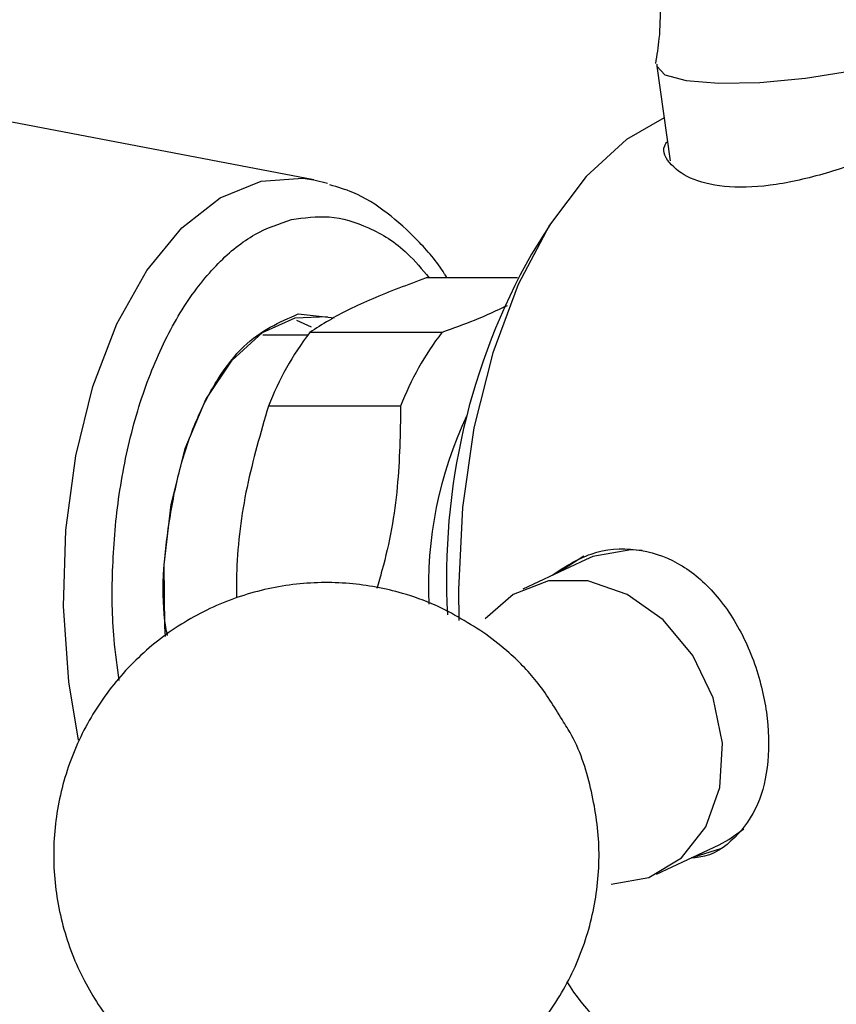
# Model space of a CAD drawing. Header units: millimetres. Extents: x 4095.901 to 4096.076, y 1727.87 to 1728.087.
# Tile 13 of 19: x 4096.033 to 4096.054, y 1728.043 to 1728.068. Entities that reach past the tile are written whole.
import ezdxf

# ---------------------------------------------------------------- set-up
doc = ezdxf.new("R2010")
doc.units = ezdxf.units.MM
doc.layers.add('SANINDUSA', color=3, linetype='Continuous')

msp = doc.modelspace()

# ---------------------------------------------------------------- linework, layer by layer
at = {"layer": 'SANINDUSA'}
for p, q in [((4096.040482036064, 1728.064414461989), (4096.024850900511, 1728.067392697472)), ((4096.049188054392, 1728.067303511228), (4096.049528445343, 1728.064894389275)), ((4096.040482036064, 1728.064414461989), (4096.040825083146, 1728.064330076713)), ((4096.04647938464, 1728.063277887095), (4096.046004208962, 1728.062523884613)), ((4096.045653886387, 1728.061923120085), (4096.043334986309, 1728.061923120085)), ((4096.04042039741, 1728.060672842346), (4096.040045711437, 1728.06083999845)), ((4096.040084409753, 1728.061006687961), (4096.040997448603, 1728.06090815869)), ((4096.040320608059, 1728.060465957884), (4096.039181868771, 1728.060465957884)), ((4096.043732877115, 1728.060535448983), (4096.040374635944, 1728.060535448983)), ((4096.04268291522, 1728.058660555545), (4096.03932467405, 1728.058660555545)), ((4096.047337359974, 1728.054849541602), (4096.046720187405, 1728.054449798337)), ((4096.048818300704, 1728.054996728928), (4096.048530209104, 1728.055010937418)), ((4096.047379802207, 1728.054758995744), (4096.045784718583, 1728.054011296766)), ((4096.049180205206, 1728.04676763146), (4096.050775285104, 1728.04751533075))]:
    msp.add_line(p, q, dxfattribs=at)
at = {"layer": 'SANINDUSA', "flags": 128}
for points in [[(4096.049187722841, 1728.067350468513), (4096.049187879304, 1728.067304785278), (4096.049396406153, 1728.06708614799), (4096.049938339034, 1728.066936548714), (4096.050765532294, 1728.066869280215), (4096.051804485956, 1728.066890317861), (4096.052962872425, 1728.066997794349), (4096.054137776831, 1728.067182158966), (4096.055224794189, 1728.067427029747), (4096.056127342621, 1728.067710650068), (4096.056765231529, 1728.068007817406)], [(4096.049374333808, 1728.065985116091), (4096.048422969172, 1728.065438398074), (4096.04739460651, 1728.06450066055), (4096.046468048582, 1728.063259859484), (4096.045669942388, 1728.061751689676), (4096.045023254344, 1728.060019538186), (4096.044546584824, 1728.05811323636), (4096.044253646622, 1728.056087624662), (4096.044152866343, 1728.054000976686), (4096.04416527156, 1728.05321846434)], [(4096.034503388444, 1728.050172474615), (4096.03425540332, 1728.051655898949), (4096.034118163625, 1728.053578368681), (4096.034177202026, 1728.055514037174), (4096.03443051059, 1728.057396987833), (4096.034869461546, 1728.059163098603), (4096.035479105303, 1728.060752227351), (4096.03623868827, 1728.062110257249), (4096.037122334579, 1728.063190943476), (4096.038099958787, 1728.063957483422), (4096.039138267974, 1728.064383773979)], [(4096.039138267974, 1728.064383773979), (4096.040201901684, 1728.064455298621), (4096.040482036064, 1728.064414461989)], [(4096.036712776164, 1728.052813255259), (4096.036692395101, 1728.053063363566), (4096.036677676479, 1728.054630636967), (4096.036854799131, 1728.056164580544), (4096.037214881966, 1728.057588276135), (4096.037739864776, 1728.058830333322), (4096.03840342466, 1728.059828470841), (4096.03917229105, 1728.060532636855), (4096.040007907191, 1728.060907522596), (4096.04082564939, 1728.060941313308)], [(4096.048530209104, 1728.055010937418), (4096.047569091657, 1728.054838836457), (4096.047379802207, 1728.054758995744)], [(4096.048029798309, 1728.046515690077), (4096.04899091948, 1728.046687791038), (4096.049818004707, 1728.047188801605), (4096.050437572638, 1728.04797420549), (4096.050794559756, 1728.048974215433), (4096.050857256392, 1728.050099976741), (4096.05062008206, 1728.051251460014), (4096.050104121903, 1728.052326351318), (4096.049355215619, 1728.053229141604), (4096.048439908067, 1728.053879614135), (4096.047439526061, 1728.054219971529), (4096.046442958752, 1728.054219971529), (4096.045538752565, 1728.053879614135), (4096.044827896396, 1728.053254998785)], [(4096.050775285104, 1728.04751533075), (4096.051021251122, 1728.047647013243), (4096.05140005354, 1728.047924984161)], [(4096.050115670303, 1728.047206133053), (4096.050143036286, 1728.047210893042), (4096.050817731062, 1728.047424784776)]]:
    msp.add_lwpolyline(points, dxfattribs=at)
at = {"layer": 'SANINDUSA'}
for centre, radius, start, end in [((4096.060615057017, 1728.054299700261), 0.0167664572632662, 150.6256199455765, 183.2105347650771), ((4096.046323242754, 1728.055972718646), 0.007496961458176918, 142.5108908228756, 158.9904529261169), ((4096.049681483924, 1728.055972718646), 0.00749696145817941, 142.5108908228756, 158.9904529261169), ((4096.053490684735, 1728.054089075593), 0.01010185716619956, 154.5716543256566, 182.6091106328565), ((4096.051270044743, 1728.046744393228), 0.005139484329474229, 211.8314928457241, 266.2424429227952)]:
    msp.add_arc(centre, radius, start, end, dxfattribs=at)
for points, knots in [([(4096.046554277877, 1728.075093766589), (4096.046805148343, 1728.074833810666), (4096.047412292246, 1728.074204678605), (4096.04819788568, 1728.072956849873), (4096.048859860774, 1728.071416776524), (4096.049219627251, 1728.06973562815), (4096.049318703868, 1728.068355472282), (4096.049188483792, 1728.067580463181), (4096.049153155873, 1728.067370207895)], [0, 0, 0, 0, 0.1334404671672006, 0.3229458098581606, 0.5208903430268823, 0.7221841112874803, 0.924630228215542, 1, 1, 1, 1]), ([(4096.056849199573, 1728.065926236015), (4096.056577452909, 1728.06580060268), (4096.056034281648, 1728.065549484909), (4096.054868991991, 1728.065051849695), (4096.05356736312, 1728.064581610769), (4096.052218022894, 1728.064255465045), (4096.051010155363, 1728.06419090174), (4096.050070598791, 1728.064391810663), (4096.049510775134, 1728.064782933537), (4096.049294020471, 1728.065162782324), (4096.04943350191, 1728.06535036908), (4096.049459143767, 1728.065384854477)], [0, 0, 0, 0, 0.1196169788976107, 0.2390921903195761, 0.3622926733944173, 0.4889374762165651, 0.6112952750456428, 0.7281570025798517, 0.8469417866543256, 0.9718622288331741, 0.9999999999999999, 0.9999999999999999, 0.9999999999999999, 0.9999999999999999]), ([(4096.043860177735, 1728.061923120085), (4096.043840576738, 1728.061955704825), (4096.043621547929, 1728.062319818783), (4096.043120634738, 1728.062892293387), (4096.04234815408, 1728.063598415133), (4096.041595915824, 1728.064080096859), (4096.041086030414, 1728.06422769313), (4096.040889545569, 1728.064284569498)], [0, 0, 0, 0, 0.02596449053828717, 0.2901368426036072, 0.5578635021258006, 0.8296222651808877, 1, 1, 1, 1]), ([(4096.035533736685, 1728.051695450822), (4096.035485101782, 1728.052041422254), (4096.035357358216, 1728.052950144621), (4096.035343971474, 1728.054516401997), (4096.03548983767, 1728.056338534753), (4096.035851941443, 1728.058144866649), (4096.036416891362, 1728.059813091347), (4096.037158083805, 1728.061237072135), (4096.038024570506, 1728.0623277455), (4096.038952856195, 1728.063081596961), (4096.039599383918, 1728.063298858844), (4096.039913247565, 1728.063404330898)], [0, 0, 0, 0, 0.06684422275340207, 0.1755718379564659, 0.2908121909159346, 0.4108435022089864, 0.5334221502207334, 0.6560007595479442, 0.7760321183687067, 0.8912724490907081, 1, 1, 1, 1]), ([(4096.039913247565, 1728.063404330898), (4096.040231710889, 1728.063449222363), (4096.040887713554, 1728.0635416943), (4096.041887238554, 1728.063234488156), (4096.042754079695, 1728.062711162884), (4096.043226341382, 1728.062139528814), (4096.0434051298, 1728.061923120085)], [0, 0, 0, 0, 0.2606600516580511, 0.5369336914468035, 0.8246927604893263, 1, 1, 1, 1]), ([(4096.043334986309, 1728.061923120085), (4096.04286294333, 1728.06174656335), (4096.04190704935, 1728.061389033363), (4096.040967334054, 1728.060920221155), (4096.040532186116, 1728.060637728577), (4096.040374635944, 1728.060535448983)], [0, 0, 0, 0, 0.3836179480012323, 0.7768319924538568, 1, 1, 1, 1]), ([(4096.045389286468, 1728.061214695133), (4096.045124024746, 1728.061090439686), (4096.044636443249, 1728.060862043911), (4096.044015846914, 1728.060637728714), (4096.043732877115, 1728.060535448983)], [0, 0, 0, 0, 0.5440356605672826, 0.9999999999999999, 0.9999999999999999, 0.9999999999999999, 0.9999999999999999]), ([(4096.036760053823, 1728.052837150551), (4096.036746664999, 1728.052908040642), (4096.036574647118, 1728.053818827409), (4096.036723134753, 1728.055341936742), (4096.037050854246, 1728.057080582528), (4096.037477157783, 1728.058329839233), (4096.038029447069, 1728.059384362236), (4096.038867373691, 1728.060475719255), (4096.03960494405, 1728.06079750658), (4096.040084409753, 1728.061006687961)], [0, 0, 0, 0, 0.01981056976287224, 0.2545236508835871, 0.3808737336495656, 0.5099052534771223, 0.6389366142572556, 0.765286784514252, 1, 1, 1, 1]), ([(4096.03932467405, 1728.058660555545), (4096.039125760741, 1728.057978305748), (4096.038722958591, 1728.05659674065), (4096.038516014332, 1728.054950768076), (4096.038512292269, 1728.054022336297), (4096.038511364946, 1728.053791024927)], [0, 0, 0, 0, 0.422810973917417, 0.8561979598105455, 1, 1, 1, 1]), ([(4096.04268291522, 1728.058660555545), (4096.042672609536, 1728.057978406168), (4096.042651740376, 1728.056597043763), (4096.042375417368, 1728.055030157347), (4096.042121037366, 1728.054179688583), (4096.042075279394, 1728.054026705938)], [0, 0, 0, 0, 0.4444769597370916, 0.9000723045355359, 1, 1, 1, 1]), ([(4096.046482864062, 1728.054338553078), (4096.046821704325, 1728.054559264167), (4096.047502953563, 1728.055003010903), (4096.048664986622, 1728.05509016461), (4096.049738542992, 1728.05473988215), (4096.0506690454, 1728.053977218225), (4096.051409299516, 1728.052871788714), (4096.051813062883, 1728.051767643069), (4096.052027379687, 1728.050664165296), (4096.052058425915, 1728.049602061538), (4096.051795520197, 1728.048483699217), (4096.051201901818, 1728.04765962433), (4096.050587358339, 1728.047212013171), (4096.050132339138, 1728.047185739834), (4096.050063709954, 1728.047181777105)], [0, 0, 0, 0, 0.09315493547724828, 0.1872909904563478, 0.277198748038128, 0.3685859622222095, 0.4646935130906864, 0.5616882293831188, 0.6065295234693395, 0.698556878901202, 0.7904753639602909, 0.8852597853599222, 0.9826940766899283, 1, 1, 1, 1]), ([(4096.044851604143, 1728.052868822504), (4096.044430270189, 1728.053136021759), (4096.04376020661, 1728.053560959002), (4096.04257865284, 1728.053976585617), (4096.041364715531, 1728.054205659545), (4096.039931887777, 1728.054177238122), (4096.038503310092, 1728.053844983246), (4096.037164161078, 1728.053213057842), (4096.035984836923, 1728.052309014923), (4096.035022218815, 1728.051173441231), (4096.03432169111, 1728.049857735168), (4096.033916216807, 1728.04842128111), (4096.033825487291, 1728.046928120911), (4096.034056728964, 1728.045442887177), (4096.034589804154, 1728.044069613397), (4096.035320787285, 1728.042959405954), (4096.03605748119, 1728.042170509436), (4096.036540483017, 1728.041797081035), (4096.036741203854, 1728.041641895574)], [0, 0, 0, 0, 0.06862909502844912, 0.1091434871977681, 0.172235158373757, 0.2382960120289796, 0.305613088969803, 0.3733595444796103, 0.4412919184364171, 0.509326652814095, 0.5774366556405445, 0.6456262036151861, 0.7139353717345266, 0.782485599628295, 0.8516890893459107, 0.9157459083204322, 0.9649865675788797, 1, 1, 1, 1]), ([(4096.04682008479, 1728.05063378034), (4096.046618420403, 1728.050969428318), (4096.046232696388, 1728.051611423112), (4096.045533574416, 1728.052339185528), (4096.045051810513, 1728.0527133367), (4096.044851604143, 1728.052868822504)], [0, 0, 0, 0, 0.3903664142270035, 0.7466548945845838, 1, 1, 1, 1]), ([(4096.036741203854, 1728.041641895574), (4096.037162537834, 1728.041374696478), (4096.037832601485, 1728.040949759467), (4096.03901415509, 1728.040534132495), (4096.040228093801, 1728.040305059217), (4096.041660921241, 1728.040333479), (4096.043089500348, 1728.040665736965), (4096.044428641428, 1728.04129765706), (4096.045607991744, 1728.042201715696), (4096.046570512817, 1728.043337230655), (4096.047271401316, 1728.044653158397), (4096.047675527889, 1728.046088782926), (4096.047771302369, 1728.047585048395), (4096.047521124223, 1728.049058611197), (4096.047181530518, 1728.050096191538), (4096.046860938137, 1728.050573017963), (4096.04682008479, 1728.05063378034)], [0, 0, 0, 0, 0.07963499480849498, 0.1266465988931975, 0.199856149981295, 0.2765112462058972, 0.354623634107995, 0.4332344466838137, 0.512060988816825, 0.5910063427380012, 0.6700389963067, 0.7491639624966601, 0.8284277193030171, 0.9079712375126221, 0.988272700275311, 1, 1, 1, 1])]:
    msp.add_open_spline(points, degree=3, knots=knots, dxfattribs=at)

doc.saveas('drawing.dxf')
